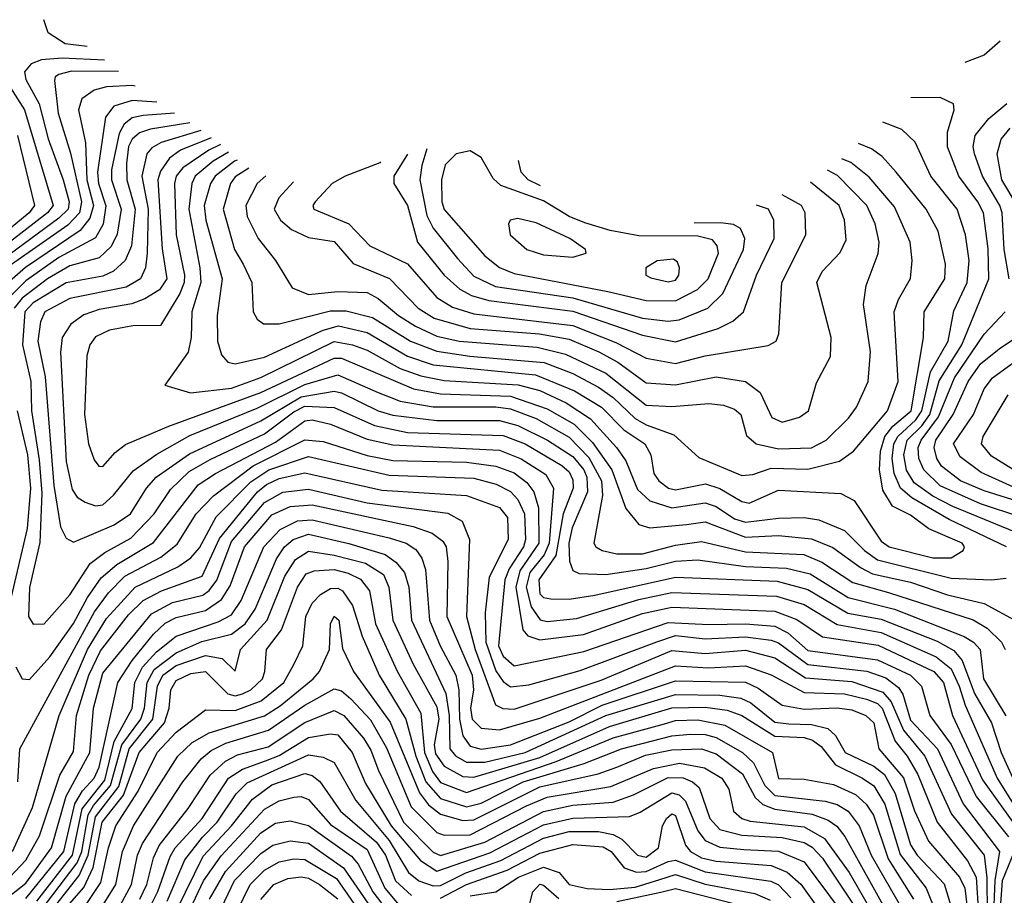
# Model space of a CAD drawing. Extents: x 501367 to 657802, y 482273 to 547541.
# Tile 207 of 256: x 558479 to 561160, y 538586 to 540971. Entities that reach past the tile are written whole.
import ezdxf

# ---------------------------------------------------------------- set-up
doc = ezdxf.new("R2010")
doc.units = 0

msp = doc.modelspace()

# ---------------------------------------------------------------- linework, layer by layer
at = {"layer": '0CON20XD'}
for points in [[(558662.3, 540897.7), (558602.7, 540905), (558556.2, 540935), (558543.9, 540970.8)], [(561149.1, 540912), (561105.7, 540874.3), (561052.2, 540854.6)], [(558709.8, 540860.3), (558594, 540866), (558538.3, 540861.7), (558509.5, 540850.5), (558491.6, 540828.4), (558495, 540807.8), (558531.8, 540741.8), (558556.2, 540646.2), (558597.3, 540535), (558612.9, 540475), (558610.6, 540455), (558585, 540429.8), (558432.3, 540317.7)], [(558747.4, 540829.5), (558619.2, 540830.8), (558585, 540821.9), (558575.3, 540815), (558573.3, 540805), (558583.7, 540716.3), (558616.8, 540606.8), (558646.5, 540475), (558641.6, 540445), (558609.3, 540410.7), (558299.5, 540195)], [(558428.1, 540825), (558491.7, 540725), (558570, 540465), (558554.4, 540445), (558425, 540344.6)], [(558793.1, 540789.5), (558785, 540791.1), (558715, 540788.1), (558681.2, 540778.8), (558648.1, 540755), (558638.7, 540725), (558658.1, 540635), (558661.7, 540535), (558679.2, 540465), (558670, 540430), (558643.2, 540396.8), (558494.4, 540295.6), (558405, 540218.6)], [(558851.9, 540745.9), (558785, 540750.8), (558734.7, 540735), (558712.3, 540705), (558690.3, 540555), (558693.3, 540525), (558713.3, 540463.3), (558706.1, 540413.9), (558685, 540377), (558585, 540323.4), (558495, 540259.5), (558440.7, 540205)], [(561238.9, 539555), (561019.8, 539645), (560965, 539673), (560915, 539709.3), (560893.4, 539743.4), (560886.6, 539785), (560895.8, 539825), (560935.6, 539864.4), (560957.1, 539895), (560982.7, 539987.3), (561044.5, 540085), (561118.3, 540265), (561116.3, 540346.3), (561103.1, 540445), (561088.4, 540475), (561036.3, 540545), (561005.7, 540624.3), (561005.5, 540664.5), (561023.1, 540725), (561021.4, 540741.4), (560985, 540758.4), (560905.2, 540758.1)], [(561173.6, 540265), (561159.8, 540345), (561153.9, 540445), (561147.9, 540465), (561100.5, 540545), (561078.7, 540605), (561075.2, 540625), (561081.2, 540655), (561118.4, 540701.6), (561167.3, 540742.7)], [(558900, 540716.2), (558815, 540710.2), (558785, 540703.3), (558763.5, 540686.5), (558749, 540661), (558728.3, 540561.7), (558728.2, 540535), (558754.7, 540455), (558743.6, 540386.4), (558727.3, 540352.7), (558695, 540321.8), (558615, 540300.3), (558554, 540265), (558485, 540212.1), (558463.1, 540185)], [(558941.6, 540689.8), (558835, 540672.8), (558805, 540662.6), (558785, 540645.6), (558775, 540625.8), (558769, 540579), (558769.9, 540535), (558793.3, 540455), (558782.9, 540355), (558765.5, 540314.5), (558733.9, 540286.1), (558705, 540272.4), (558605, 540254.2), (558515, 540199.4), (558492.9, 540175), (558486.4, 540085), (558508.9, 539985), (558511, 539905), (558532, 539772), (558538.9, 539681.1), (558533.8, 539546.2), (558505, 539423.8), (558502.3, 539345), (558515, 539323.8), (558545, 539325.3), (558615, 539403.7), (558670.4, 539489.6), (558710.5, 539519.5), (558781.2, 539558.8), (558845.1, 539624.9), (558888.8, 539691.2), (558940.4, 539739.6), (558996.9, 539773.1), (559145, 539842.4), (559225, 539902.8), (559255, 539917.6), (559335, 539914.2), (559444.9, 539864.9), (559535, 539845.9), (559795, 539837.8), (559855, 539815.3), (559955, 539756.3), (559975, 539739.5), (559985, 539717.7), (559985.8, 539695), (559958.3, 539625), (559938.9, 539511.1), (559892.4, 539445), (559895, 539406.6), (559905, 539396.5), (559925, 539392.9), (559975, 539392), (560045, 539402.8), (560265, 539451.8), (560541.1, 539441.1), (560625, 539418.8), (560733.7, 539353.7), (560825, 539337.9), (560977.5, 539277.5), (561022.4, 539252.4), (561045.4, 539225.4), (561079.2, 539135), (561125, 539055.8), (561151.8, 538975), (561183.5, 538905)], [(561165.9, 539535), (561009.6, 539609.6), (560908.7, 539668.7), (560877.5, 539695), (560860, 539735), (560854.6, 539775), (560858.8, 539815), (560869.9, 539835), (560919.4, 539880.6), (560935.6, 539905), (560958.7, 540011.3), (561007.3, 540095), (561022.4, 540177.6), (561059.3, 540255), (561064.5, 540315), (561054.8, 540385), (561031.9, 540455), (560960, 540545), (560916.9, 540636.9), (560881.3, 540671.3), (560829.5, 540691.3)], [(558971.9, 540668.6), (558864.1, 540635.9), (558838.6, 540621.4), (558824.8, 540605), (558811, 540545), (558828.4, 540455), (558825.5, 540334.5), (558821.1, 540295), (558808, 540265), (558768.1, 540241.9), (558615, 540211.5), (558547, 540175), (558535, 540147.8), (558527.6, 540095), (558548.2, 539998.2), (558571.9, 539701.9), (558589.7, 539589.7), (558605, 539558.8), (558625, 539547.8), (558735.7, 539594.3), (558780.4, 539625), (558823.8, 539695), (558850.4, 539725), (558941.4, 539788.6), (559135, 539878.1), (559245, 539943.6), (559335, 539959.1), (559355, 539954.6), (559455, 539905.4), (559495, 539893.5), (559615, 539878.8), (559785, 539878.8), (559835, 539865.5), (559915.6, 539825.6), (559985, 539780.6), (560014.9, 539745), (560023.2, 539725), (560024.9, 539685.1), (559983.4, 539586.6), (559974.4, 539544.4), (559975.9, 539495.9), (559985, 539470.4), (560001.8, 539461.8), (560075, 539459.9), (560184.4, 539475.6), (560265, 539495.5), (560325, 539499.3), (560455, 539481), (560567, 539477), (560631.2, 539461.2), (560735, 539396.4), (560860.9, 539365), (561050.8, 539290.8), (561076.5, 539275), (561094.5, 539255), (561103.2, 539175), (561164.2, 539074.2)], [(561195.3, 540465), (561153.2, 540535), (561140.9, 540605), (561151.5, 540645), (561176, 540675)], [(558472.4, 540655), (558518.8, 540465), (558504.1, 540445), (558415, 540372.3)], [(559000.2, 540648.9), (558916.7, 540615), (558886.4, 540593.6), (558861.7, 540558.3), (558855.1, 540535), (558866.7, 540346.7), (558879.7, 540265), (558859.2, 540235), (558819.5, 540210.5), (558783.6, 540196.4), (558695, 540181.7), (558653, 540167), (558618.2, 540141.8), (558594.4, 540105), (558589.8, 540065), (558605, 539767.5), (558621.2, 539691.2), (558635, 539670.4), (558656.4, 539656.4), (558685, 539646.2), (558705, 539648.9), (558734.4, 539675.6), (558787.7, 539742.3), (558852.3, 539787.7), (558942.3, 539837.7), (559125, 539912.9), (559255, 539976.9), (559345, 540003.8), (559455, 539955.1), (559515, 539931.6), (559605, 539916.6), (559775, 539916.4), (559815, 539910.9), (559885, 539884), (559975, 539833.8), (560028.6, 539778.6), (560063, 539715), (560065.6, 539674.4), (560042.5, 539545), (560047.3, 539535), (560064.6, 539524.6), (560105, 539515.8), (560175, 539516.2), (560265, 539539.4), (560335, 539549.5), (560455, 539521.3), (560613.7, 539513.7), (560663.1, 539493.1), (560747.3, 539437.3), (560845, 539410.2), (561075.7, 539335.7), (561113.1, 539313.1), (561152.2, 539275), (561162.8, 539255)], [(559025.6, 540630.9), (558993.3, 540615), (558922.7, 540567.3), (558905.1, 540545), (558900.3, 540525), (558904.5, 540385), (558927.7, 540275), (558926.9, 540255), (558915, 540224.7), (558861.9, 540138.1), (558787, 540137), (558723.1, 540125), (558685, 540106.5), (558669.3, 540085), (558661, 540055), (558655.2, 539895), (558666, 539815), (558681.7, 539771.7), (558694.4, 539754.4), (558705, 539753.9), (558738.1, 539791.9), (558766.4, 539813.6), (558885, 539863.1), (559135, 539954.9), (559335, 540048.8), (559355, 540048.4), (559551.2, 539965), (559625, 539951.7), (559815, 539945.4), (559915, 539910.8), (559988.9, 539868.9), (560038.9, 539818.9), (560091.3, 539745), (560129.6, 539639.6), (560165, 539595.9), (560195, 539586.5), (560295, 539595.4), (560345, 539602.9), (560455, 539561.6), (560545, 539565.4), (560635, 539556.8), (560693.3, 539533.3), (560768.2, 539478.2), (560801.2, 539461.2), (560905, 539438.3), (561005, 539404.2), (561105, 539380.9), (561207.3, 539325)], [(559047.5, 540610.3), (559005.1, 540585), (558956.4, 540545), (558947.3, 540525), (558939.2, 540455), (558969.5, 540295), (558972, 540255), (558947.3, 540175), (558945.8, 540105), (558937.7, 540065), (558873.8, 539975), (558944, 539954), (559055, 539967.4), (559135, 539995.9), (559335, 540093.8), (559384.5, 540085.5), (559425, 540070.8), (559515, 540020.2), (559570.7, 540000.7), (559635, 539987.8), (559835.7, 539975.7), (559895, 539960.3), (559966.9, 539926.9), (560033.4, 539883.4), (560104.2, 539805), (560129.3, 539769.3), (560160.8, 539690.8), (560195, 539660.2), (560255, 539641), (560345.1, 539655.1), (560375, 539645.1), (560425, 539611.1), (560455, 539602.1), (560545, 539613.1), (560615, 539614.6), (560655, 539608.6), (560725, 539578.9), (560779, 539525), (560815, 539499.7), (561015, 539449.1), (561125, 539444.8), (561165, 539449.2)], [(559070.6, 540588.4), (559063.5, 540585), (559011, 540545), (558998.2, 540525), (558981.2, 540465), (558985.1, 540425), (559029.9, 540265), (559016, 540165), (559017.3, 540095), (559027.8, 540057.8), (559045, 540038), (559065, 540033.4), (559145, 540051.8), (559304.6, 540125.4), (559346.5, 540136.5), (559425, 540118.4), (559534.6, 540054.6), (559605, 540030.6), (559883.3, 540003.3), (559989.5, 539959.5), (560063.1, 539915), (560123.8, 539853.8), (560180.8, 539815), (560197.3, 539785), (560205.2, 539735), (560218.9, 539715), (560245.4, 539695), (560265, 539690.4), (560346.5, 539706.5), (560385, 539694), (560445, 539658.1), (560465, 539654.2), (560545, 539689.4), (560715, 539680), (560751.1, 539661.1), (560825, 539550), (560846.1, 539535), (560965.2, 539504.9), (561015, 539504.8), (561047.9, 539525), (561051.4, 539535), (561045.2, 539545), (560954.2, 539584.2), (560905, 539621.3), (560855.6, 539645.6), (560829, 539689), (560820.4, 539745), (560823.2, 539795), (560835.1, 539835), (560856.6, 539863.4), (560906.8, 539905), (560939.8, 540105), (560941.6, 540175), (560997.7, 540265), (561000.4, 540305), (560979.6, 540395), (560947.1, 540455), (560865.9, 540555.9), (560827.9, 540597.9), (560798.6, 540618.6), (560763, 540633.5)], [(559587.4, 540618.6), (559573.9, 540573.9), (559568.2, 540535), (559587.7, 540437.8), (559605, 540402.6), (559670.6, 540320.6), (559715, 540272), (559774, 540244), (559985, 540213.3), (560175, 540157.4), (560245, 540149.9), (560275, 540152.9), (560352.4, 540185), (560393.8, 540225), (560449.7, 540345), (560453.5, 540375), (560441.6, 540401.6), (560422.9, 540412.9), (560387.4, 540417.4), (560315.9, 540416.1)], [(560265, 540204.6), (560324.5, 540235.5), (560353.5, 540265), (560382, 540335), (560378.5, 540355), (560365, 540370.7), (560325, 540381.4), (560165, 540381.8), (560086.3, 540396.3), (560017.8, 540417.8), (559975, 540435.1), (559905, 540477.8), (559789.1, 540519.1), (559768.3, 540538.3), (559735.5, 540595.5), (559705, 540613.3), (559666.9, 540605), (559637.3, 540575), (559627.7, 540535), (559628, 540475), (559635, 540453.6), (559745, 540327.1), (559785, 540295.6), (559825, 540279.5), (560080.1, 540230.1), (560185, 540206), (560265, 540204.6)], [(559103, 540566.1), (559065, 540542.5), (559052.6, 540525), (559032.7, 540455), (559063.5, 540345), (559087, 540305), (559110.8, 540255), (559114.8, 540174.8), (559125.2, 540155.2), (559142.5, 540142.5), (559185, 540142.4), (559325, 540177.3), (559367.7, 540177.7), (559439.7, 540159.7), (559542.6, 540095), (559615, 540067.9), (559704.3, 540054.3), (559906.6, 540036.6), (559985, 540006.7), (560055, 539970.2), (560095, 539941.2), (560155, 539884.1), (560185, 539867.2), (560260.3, 539840.3), (560328.4, 539778.4), (560445, 539729.2), (560475, 539732.1), (560525, 539748.9), (560625, 539746.2), (560711.5, 539768.5), (560749.5, 539795), (560842.2, 539905), (560871.2, 539985), (560860.5, 540175), (560871.5, 540208.5), (560904.4, 540265.6), (560909.5, 540315), (560903.5, 540365), (560861.3, 540461.3), (560792.1, 540542.1), (560741.7, 540581.7), (560717.8, 540591.7)], [(559461.1, 540583.3), (559459, 540581), (559364.7, 540545), (559329.1, 540525), (559282.8, 540475), (559276.7, 540465), (559279.6, 540455), (559375.1, 540415.1), (559432.2, 540355), (559535, 540305.9), (559615, 540214), (559657.6, 540187.6), (559715, 540169.6), (559985, 540137.8), (560101.7, 540091.7), (560185, 540048.6), (560265, 540034.5), (560345, 540054.9), (560516.6, 540083.4), (560538.9, 540095), (560546.1, 540115), (560554.3, 540255), (560620, 540385), (560617.6, 540445), (560607.6, 540465), (560555.3, 540493.4)], [(559534.7, 540604.8), (559497.6, 540545), (559497.5, 540525), (559534.4, 540465), (559562.3, 540365), (559634.5, 540274.5), (559677, 540237), (559709.3, 540219.3), (559755.8, 540205.8), (559985, 540176.4), (560175, 540111.3), (560265, 540093.7), (560380.6, 540129.4), (560420.6, 540149.4), (560449.8, 540175), (560484.8, 540275), (560533.2, 540375), (560532.7, 540425), (560518, 540455), (560485.1, 540465.2)], [(559896.6, 540518.5), (559863.8, 540535), (559844.2, 540555), (559837.2, 540587.6)], [(559148.9, 540545.1), (559125.2, 540525), (559094.1, 540465), (559098.4, 540435), (559127.7, 540375), (559174.9, 540314.9), (559220.6, 540240.6), (559265, 540221.8), (559345, 540230.8), (559425, 540227.2), (559455, 540211.6), (559510, 540165), (559556.2, 540136.2), (559615, 540109.1), (559675, 540095.5), (559888.3, 540078.3), (559965, 540059.8), (560075, 540007.9), (560185, 539921.1), (560255, 539917.5), (560355, 539925.2), (560395, 539920.6), (560425, 539909.7), (560442.1, 539895), (560458.4, 539838.4), (560484.4, 539815), (560545, 539801.5), (560635, 539804.6), (560675.3, 539825), (560735.8, 539885), (560757.3, 539915), (560789.1, 539985), (560795.6, 540065.6), (560776.3, 540195), (560783.7, 540246.3), (560816.3, 540333.7), (560819.3, 540365), (560808.8, 540415), (560785.6, 540465), (560706.1, 540546.1), (560678.2, 540560.9)], [(559223.9, 540529.5), (559184.3, 540485.7), (559171.6, 540455), (559188.4, 540425), (559219.1, 540399.1), (559265, 540377.2), (559335, 540366.7), (559386.7, 540306.7), (559485.9, 540265.9), (559563.5, 540185), (559607.4, 540157.4), (559705, 540129.8), (559894.2, 540115), (559975, 540100.3), (560056.1, 540066.1), (560107.7, 540037.7), (560185, 539981.3), (560265, 539976.3), (560375, 539998), (560455.5, 539985.5), (560495.5, 539955.5), (560526.9, 539886.9), (560555, 539874.8), (560602, 539888), (560626.4, 539905), (560648.3, 539981.7), (560686.9, 540053.1), (560688.9, 540105), (560649.1, 540255), (560664, 540285), (560713.4, 540336.6), (560729.3, 540370.7), (560725.2, 540425), (560710.2, 540465), (560632, 540528)], [(559985, 540324.1), (560021.2, 540335), (560019.2, 540345), (559976.9, 540375), (559885, 540417.2), (559835, 540428.9), (559814, 540425), (559810, 540415), (559814.5, 540385), (559859.4, 540345), (559905, 540330), (559985, 540324.1)], [(560245, 540256.7), (560265, 540261.2), (560274.1, 540275), (560275.3, 540295), (560270, 540310), (560258.9, 540318.9), (560215, 540313.5), (560183.8, 540295), (560183.8, 540275), (560197.4, 540267.4), (560245, 540256.7)], [(561205, 539615.5), (561095, 539652), (560985, 539700.7), (560940.5, 539745), (560927, 539775), (560925.3, 539805), (560933.5, 539825), (560981, 539889), (561024.1, 539995), (561105, 540113.9), (561162.9, 540175)], [(561305, 539624.9), (561105, 539687.1), (561040.5, 539715), (560989, 539755), (560975.9, 539775.9), (560969.1, 539805), (560973.4, 539825), (561020.7, 539895), (561061.9, 539985), (561095, 540033.6), (561145.7, 540074.3), (561281.8, 540165)], [(561185, 539697.1), (561096.9, 539736.9), (561039.9, 539779.9), (561022, 539815), (561076.3, 539895), (561105, 539965.3), (561127.7, 539995), (561201.4, 540048.6)], [(561201.7, 539735), (561125, 539781.7), (561098.1, 539815), (561102.8, 539835), (561170.9, 539949.1)], [(558472.1, 539905), (558499.6, 539785), (558507.8, 539695), (558498.9, 539585), (558454, 539395)], [(558468, 539208), (558485.3, 539175.3), (558505, 539173.8), (558560.4, 539235), (558625, 539325.9), (558662.9, 539397.1), (558700, 539450), (558742.9, 539487.1), (558843.3, 539546.7), (558965, 539703.6), (559012, 539735), (559175, 539820.1), (559255, 539878.5), (559275, 539880.7), (559325, 539868.9), (559425, 539827.7), (559495, 539812.4), (559785, 539798.2), (559844.3, 539774.3), (559911.6, 539731.6), (559932.7, 539695), (559920.9, 539545), (559906.9, 539513.1), (559868, 539465), (559857.9, 539425), (559871.7, 539371.7), (559896.1, 539336.1), (559915, 539331.3), (559995, 539339.5), (560165, 539391.5), (560255, 539410.7), (560540.1, 539400.1), (560615, 539378), (560705, 539323), (560825, 539301.2), (560974.8, 539234.8), (561015, 539202.4), (561037.1, 539155), (561053.9, 539103.9), (561140.4, 538905), (561211.1, 538791.1)], [(558473.7, 538895), (558479, 538985), (558682.5, 539357.5), (558720.5, 539409.5), (558765.1, 539454.9), (558863, 539507), (558907.8, 539542.2), (558958.9, 539625), (559006.2, 539673.8), (559114.5, 539755.5), (559255, 539826.4), (559305, 539821.5), (559425, 539783.6), (559495, 539770.4), (559695, 539765.9), (559775, 539754.9), (559825, 539736.4), (559860, 539710), (559878.8, 539685), (559891.1, 539641.1), (559892.3, 539545), (559840.9, 539469.1), (559829.4, 539425), (559848.4, 539308.4), (559862.4, 539292.4), (559895, 539281.5), (560013.6, 539296.4), (560175, 539352.9), (560255, 539370.7), (560535, 539359.9), (560595, 539336.7), (560665, 539290.1), (560816.8, 539266.8), (560968.5, 539195), (560994.9, 539165), (561018.6, 539075), (561100.4, 538900.4), (561183.6, 538785)], [(558458.5, 538705), (558513.1, 538825), (558586.1, 539075), (558663.3, 539255), (558715, 539339.7), (558792.6, 539425), (558909.5, 539480.5), (558944.8, 539505), (558967.9, 539532.1), (559013.8, 539616.2), (559108.2, 539711.8), (559157.2, 539745), (559265, 539780.5), (559485, 539729.6), (559715, 539721.7), (559775.8, 539705.8), (559815, 539685.8), (559835, 539663.5), (559853.2, 539625), (559855.7, 539555), (559850.3, 539535), (559811.8, 539475), (559799.7, 539445), (559782.2, 539265), (559795, 539236.9), (559825, 539211.1), (560015, 539249.4), (560245, 539329.1), (560355, 539323.7), (560455, 539325.5), (560535, 539318.9), (560570.1, 539300.1), (560625, 539252.8), (560815, 539227.3), (560904.4, 539185), (560934.5, 539155), (560957, 539075), (561015, 538996.7), (561083.3, 538855), (561171.3, 538745)], [(558423, 538605), (558495, 538681.2), (558532.5, 538747.5), (558587.4, 538912.6), (558625, 538977.5), (558633.2, 539075), (558667.1, 539185), (558698.7, 539251.3), (558775, 539349.4), (558815, 539388.3), (558864.9, 539415.1), (558975.4, 539454.6), (559022.3, 539557.7), (559090.2, 539639.8), (559125.8, 539684.2), (559150.5, 539705), (559185, 539720.8), (559255, 539736), (559465, 539689.6), (559695, 539674.6), (559785, 539642.1), (559807.4, 539615), (559808.7, 539555), (559757.5, 539452.5), (559745.9, 539355), (559748.3, 539275), (559775, 539196.7), (559795, 539167.9), (559815, 539153.3), (559865, 539158.6), (560005, 539197.9), (560213.9, 539276.1), (560265, 539293.2), (560345, 539284.5), (560455, 539289.5), (560525, 539280.8), (560545, 539273.2), (560625, 539214.3), (560785.7, 539195.7), (560837.6, 539177.6), (560871.6, 539151.6), (560883.4, 539133.4), (560905, 539063.1), (560977.8, 538985), (561048.5, 538835), (561147, 538705), (561133.9, 538626.1), (561129.6, 538515)], [(558335, 538492.4), (558495, 538618.6), (558565.1, 538714.9), (558604.7, 538855.3), (558669.5, 538975), (558679.4, 539095), (558705, 539191.1), (558837.6, 539352.4), (558895, 539383.6), (558977, 539403), (558995, 539415.7), (559015.8, 539444.2), (559055, 539549), (559145, 539655.4), (559195, 539683.8), (559265, 539692), (559425, 539655.1), (559645, 539626.3), (559683.9, 539605), (559703.4, 539555), (559695.4, 539345), (559719, 539255), (559774.2, 539104.2), (559794.1, 539094.1), (559825, 539092.8), (560062, 539172), (560255, 539252.1), (560345, 539244.7), (560455, 539252.9), (560535, 539232.9), (560618.3, 539178.3), (560745, 539167.7), (560828.9, 539138.9), (560852.2, 539112.2), (560885.3, 539035.3), (560943.3, 538965), (561016.3, 538806.3), (561105, 538694.6), (561112.9, 538632.9), (561113.3, 538535)], [(558495, 538577.3), (558598.6, 538705), (558629, 538835), (558649.6, 538870.4), (558681.1, 538905), (558695, 538934.2), (558745.7, 539165), (558784.9, 539225), (558843, 539297), (558875, 539326.5), (558905, 539342.3), (558985, 539361), (559028.2, 539391.8), (559051.7, 539428.3), (559091.1, 539535), (559165, 539622.2), (559215, 539645.1), (559275, 539649), (559550, 539589.9), (559601.6, 539571.6), (559630.6, 539550.6), (559639.8, 539535), (559644.5, 539495), (559642, 539345), (559711.1, 539185), (559714.3, 539145), (559706.4, 539095), (559710.4, 539065), (559735, 539041), (559785, 539036.4), (559895, 539067.7), (560265, 539210.6), (560354.7, 539205.3), (560455, 539210.8), (560525, 539186.4), (560615, 539137.7), (560725, 539134.2), (560785, 539120.1), (560815, 539108), (560827.8, 539095), (560863.3, 539005), (560895.7, 538965), (560924.3, 538915), (560977.5, 538785), (561059.8, 538679.7), (561083.7, 538635), (561090.1, 538535)], [(558525, 538569.3), (558622.6, 538695), (558649, 538821), (558710.6, 538899.4), (558735.6, 539004.4), (558785, 539094.7), (558792.5, 539165), (558813.3, 539206.7), (558851.3, 539248.7), (558905, 539291.5), (559019.1, 539330.9), (559055, 539349.7), (559081.4, 539388.6), (559143.2, 539535), (559187.6, 539582.4), (559235, 539605.8), (559275, 539608.4), (559485, 539559.5), (559531.3, 539545), (559557.6, 539527.6), (559573.8, 539503.8), (559583.3, 539473.3), (559594.4, 539335), (559623.4, 539265), (559666.8, 539185), (559674.5, 539145), (559675.9, 539065), (559685, 539020.3), (559705, 538991.6), (559735, 538983.6), (559815.3, 538995), (559975, 539058.4), (560065, 539103.6), (560265, 539169.7), (560455, 539165.8), (560489.8, 539149.8), (560555, 539103.9), (560615, 539093), (560705, 539096), (560745, 539091.2), (560783.1, 539075), (560804.8, 539055), (560818.5, 538985), (560885.4, 538905.4), (560915.2, 538815.3), (560953.3, 538733.3), (561037.9, 538635), (561052.3, 538605), (561059.5, 538545)], [(558536.7, 538545), (558635, 538674.3), (558647.4, 538705), (558665.4, 538804.6), (558679.6, 538830.4), (558726.2, 538885), (558757, 538995), (558808.5, 539065), (558818.8, 539095), (558825.8, 539165), (558845, 539200.8), (558905, 539246.2), (558975, 539277.1), (559055, 539296.8), (559092.8, 539325), (559119.9, 539365), (559178.2, 539501.8), (559199.7, 539535), (559222.9, 539555), (559265, 539569.3), (559375, 539543.5), (559473.7, 539513.7), (559503.2, 539493.2), (559526.7, 539465), (559538.4, 539425), (559545.4, 539335), (559639.5, 539135), (559648.3, 539075), (559649.6, 538985), (559665.8, 538965.8), (559695, 538948.1), (559745, 538948.1), (559855, 538974.3), (560074.8, 539075), (560265, 539132.6), (560385, 539130.6), (560442.8, 539122.8), (560469.8, 539109.8), (560535, 539057.6), (560573, 539053), (560635, 539051), (560679.5, 539039.5), (560700.7, 539020.7), (560727, 538975), (560805, 538937.6), (560833.4, 538915), (560862.5, 538862.5), (560905, 538722.8), (560922.9, 538695), (560996.4, 538616.4), (561018.2, 538545)], [(558557.1, 538532.9), (558640.7, 538639.3), (558665.3, 538694.7), (558685, 538799.2), (558748.2, 538881.8), (558776.6, 538985), (558841.3, 539065), (558854, 539155), (558868, 539185), (558905, 539211.4), (558985, 539238.9), (559030.2, 539230.2), (559065, 539196), (559079.6, 539255), (559152.6, 539335), (559200.4, 539455), (559230.1, 539499.9), (559265, 539523), (559335, 539512.5), (559420.4, 539490.4), (559469.2, 539459.2), (559484.3, 539425), (559494.9, 539334.9), (559550.1, 539215), (559615, 539098.7), (559619.9, 539065), (559607.7, 538995), (559610.6, 538970.6), (559635, 538937.2), (559685, 538909), (559715, 538907), (559895, 538961), (560085, 539045.4), (560255, 539095.8), (560345, 539097.7), (560405, 539089.8), (560445.2, 539075.2), (560535, 539019), (560615, 539015.5), (560637.9, 539007.9), (560661, 538991), (560700.6, 538940.6), (560774.3, 538905), (560805, 538883.4), (560835, 538833.8), (560876.4, 538696.4), (560947.1, 538605), (560975.5, 538535)], [(558569, 538511), (558653, 538607), (558679, 538661), (558703.2, 538785), (558761.6, 538858.4), (558804.1, 538975), (558873, 539055), (558885.8, 539095), (558890.6, 539145), (558905, 539170.6), (558945, 539189.7), (558985, 539195.5), (559045, 539134.4), (559065, 539129), (559085, 539134), (559107.9, 539145), (559139.8, 539175), (559146.6, 539195), (559150.4, 539255), (559191.4, 539308.6), (559235.1, 539424.9), (559259.1, 539460.9), (559280.7, 539469.3), (559335, 539472.7), (559373.2, 539463.2), (559406.6, 539446.6), (559431, 539415), (559447.9, 539325), (559506.2, 539196.2), (559571.3, 539081.3), (559581.2, 538975), (559603, 538923), (559625, 538893), (559695, 538865.3), (559939.8, 538950.2), (560095, 539014.2), (560235, 539052.5), (560265, 539061.3), (560325, 539063.3), (560399.2, 539049.2), (560528.4, 538975), (560545, 538903.4), (560615, 538902.2), (560695, 538887.3), (560755, 538860.6), (560783.7, 538833.7), (560803.7, 538803.7), (560843.8, 538685), (560913.2, 538575)], [(558659.8, 538560.2), (558699.5, 538620.5), (558720, 538715), (558740.8, 538775), (558800.8, 538869.2), (558852.9, 538975), (558905, 539030), (558985, 539090.9), (559065, 539088.6), (559136.4, 539115), (559197.7, 539165), (559225.4, 539214.6), (559249.3, 539265), (559257.9, 539345), (559275, 539381.6), (559297.5, 539405), (559325, 539421.3), (559345, 539422.4), (559358.1, 539415), (559384.9, 539374.9), (559411.1, 539291.1), (559457.7, 539185), (559530.5, 539065), (559557, 538965), (559585.1, 538895), (559625, 538849.4), (559695, 538826.4), (559735, 538836.7), (559849.4, 538895), (560015.5, 538944.5), (560117.1, 538985), (560255, 539020.2), (560305.7, 539024.3), (560345, 539023.9), (560375, 539015.1), (560446.7, 538975), (560476.7, 538946.7), (560507.7, 538885), (560535, 538857.8), (560671.9, 538841.9), (560705, 538832.5), (560735.1, 538815.1), (560765.1, 538775), (560797.7, 538695), (560883.3, 538545)], [(558692.6, 538537.4), (558740.8, 538615), (558758.7, 538705), (558788.8, 538775), (558909.3, 538965), (558948.2, 539001.8), (558995, 539028), (559145, 539074.4), (559188.1, 539101.9), (559278, 539175), (559294.8, 539195), (559322.6, 539255), (559325.3, 539325), (559335, 539345.8), (559347.3, 539335), (559357.9, 539257.9), (559387.5, 539195), (559487.3, 539057.3), (559567.1, 538865), (559592.1, 538832.1), (559625, 538806.5), (559685, 538788.9), (559715, 538791.3), (559895, 538880.9), (560053.7, 538916.3), (560105.1, 538934.9), (560183, 538967), (560255, 538981.5), (560335, 538984.9), (560375, 538971), (560446.7, 538916.7), (560482, 538852), (560502.7, 538832.7), (560535, 538820), (560636.4, 538806.4), (560680.2, 538790.2), (560704, 538774), (560725.4, 538745.4), (560842.7, 538535)], [(558746, 538546), (558783.2, 538615), (558799.3, 538695), (558812.9, 538727.1), (558922.9, 538895), (558972.4, 538957.6), (558999.7, 538980.3), (559039.9, 539000.1), (559155.7, 539035), (559255, 539103.5), (559335, 539147.9), (559355, 539142.2), (559380.7, 539120.7), (559433.5, 539063.5), (559477.4, 538987.4), (559545, 538826.9), (559615, 538756.8), (559635, 538749), (559705, 538750.6), (559859.1, 538829.1), (559915, 538852.5), (560088.3, 538881.7), (560205, 538931.4), (560275.4, 538945.4), (560343.2, 538933.2), (560391.2, 538905), (560409.8, 538875), (560422.2, 538815), (560444.9, 538794.9), (560467.6, 538787.6), (560615, 538772), (560670.6, 538740.6), (560737.3, 538647.3), (560796.7, 538545)], [(558805.3, 538574.7), (558824.5, 538615), (558842.5, 538687.5), (558858.4, 538721.6), (558937.6, 538822.4), (558997.3, 538912.7), (559038.7, 538951.3), (559071.4, 538968.6), (559155, 538990.1), (559255, 539056.2), (559335, 539088.7), (559361.4, 539075), (559415, 539014), (559435, 538981.1), (559455.4, 538925.4), (559524.2, 538785), (559605, 538703), (559625, 538693.6), (559745, 538730.4), (559905, 538813.5), (559985, 538831.1), (560095, 538839.6), (560150.3, 538859.7), (560245, 538906.4), (560285.6, 538905.6), (560311.1, 538895), (560329, 538879), (560357.9, 538795), (560385.1, 538765.1), (560445, 538749.1), (560555, 538742.9), (560615, 538729.5), (560637, 538717), (560665, 538687), (560753.5, 538553.5)], [(558814.4, 538515.6), (558855, 538595.7), (558888.4, 538691.6), (558902, 538715), (558975.1, 538795), (559047.1, 538905), (559085, 538929.6), (559148.3, 538951.7), (559185, 538966.7), (559265, 539015.1), (559325, 539025.8), (559345, 539022.4), (559384.3, 538975), (559420.4, 538890.4), (559490, 538775), (559570.5, 538680.5), (559615, 538651.6), (559758.5, 538701.5), (559905, 538777.2), (559985, 538795.4), (560139.4, 538800.6), (560168.1, 538811.9), (560255, 538864.9), (560275, 538859.3), (560291.9, 538841.9), (560325, 538761.4), (560345, 538734.5), (560385, 538716.3), (560450.3, 538710.3), (560545, 538705.7), (560615, 538676.9), (560713.1, 538545)], [(558880.4, 538569.6), (558927.9, 538682.1), (558976.3, 538743.7), (559016, 538785), (559067.8, 538862.2), (559097.8, 538892.2), (559265, 538968.1), (559305, 538962.1), (559335, 538947.4), (559393.8, 538843.8), (559484.4, 538735), (559537.6, 538647.6), (559565.3, 538625.3), (559605, 538611.7), (559625, 538612.2), (559693.5, 538646.5), (559789.2, 538680.8), (559905, 538740.9), (559975, 538759.2), (560055, 538759.1), (560095, 538750.8), (560118.3, 538738.3), (560160.8, 538695), (560185, 538689.3), (560218, 538715), (560229.2, 538775), (560240, 538795), (560255, 538807.4), (560265, 538802.8), (560292.1, 538722.1), (560305.5, 538705), (560335, 538687.4), (560375, 538678.5), (560525, 538666.8), (560568.5, 538648.5), (560606.3, 538616.3), (560649.4, 538555)], [(558906.2, 538546.2), (558978, 538692), (559055, 538774.9), (559112.4, 538847.6), (559165, 538886.5), (559255, 538917.3), (559275, 538911.9), (559295.7, 538895.7), (559352.5, 538815), (559450.5, 538730.5), (559474.7, 538695), (559501.9, 538625), (559545.4, 538585)], [(558913.8, 538486.2), (558979.4, 538625), (559026.8, 538693.2), (559145, 538820.1), (559185, 538843.1), (559225, 538852.7), (559245, 538854.4), (559265, 538846.5), (559325, 538778.6), (559425, 538709.9), (559472.9, 538605), (559510.6, 538560.6)], [(558995.3, 538575), (559039.2, 538650.8), (559135, 538756), (559175, 538782), (559215, 538788), (559265, 538775.9), (559382.2, 538692.2), (559400.6, 538670.6), (559440.6, 538595), (559485, 538536.7)], [(558968.6, 538425), (559064, 538626), (559135, 538699.6), (559167.7, 538722.3), (559215, 538734.1), (559265, 538727.4), (559360.1, 538660.1), (559455, 538523.3)], [(559625, 538577.5), (559695.2, 538615), (559805.8, 538654.2), (559895, 538700.1), (559985, 538723.7), (560067.4, 538717.4), (560089, 538705), (560125, 538660.2), (560158.8, 538648.8), (560185, 538650.1), (560245, 538677.7), (560265, 538681.1), (560345, 538649.7), (560523.8, 538623.8), (560545, 538614), (560578.6, 538578.6)], [(561186.7, 538705), (561154.3, 538625), (561143.8, 538476.2)], [(559013.3, 538425), (559105.9, 538615), (559145, 538654.3), (559185, 538676.7), (559225, 538684.6), (559255, 538682.7), (559341.4, 538631.4), (559427.2, 538507.2)], [(559705, 538583.7), (559775, 538595.2), (559837.3, 538635), (559905, 538662.1), (559947.9, 538647.9), (559975.3, 538615), (560023.8, 538603.8), (560085, 538601.6), (560155, 538607.8), (560221.6, 538628.4), (560265, 538642.5), (560345, 538615.9), (560480.3, 538590.3), (560522.2, 538572.2)], [(559135, 538574.2), (559170.7, 538615), (559208.5, 538631.5), (559245, 538636.1), (559265, 538632.4), (559295.1, 538615.1), (559345, 538576.2)], [(559860.8, 538535), (559876.3, 538595), (559895, 538615.5), (559905, 538613.2), (559946.9, 538576.9)], [(560105, 538568.7), (560225, 538593.9), (560265, 538604), (560455, 538555.1)]]:
    msp.add_lwpolyline(points, dxfattribs=at)

doc.saveas('drawing.dxf')
